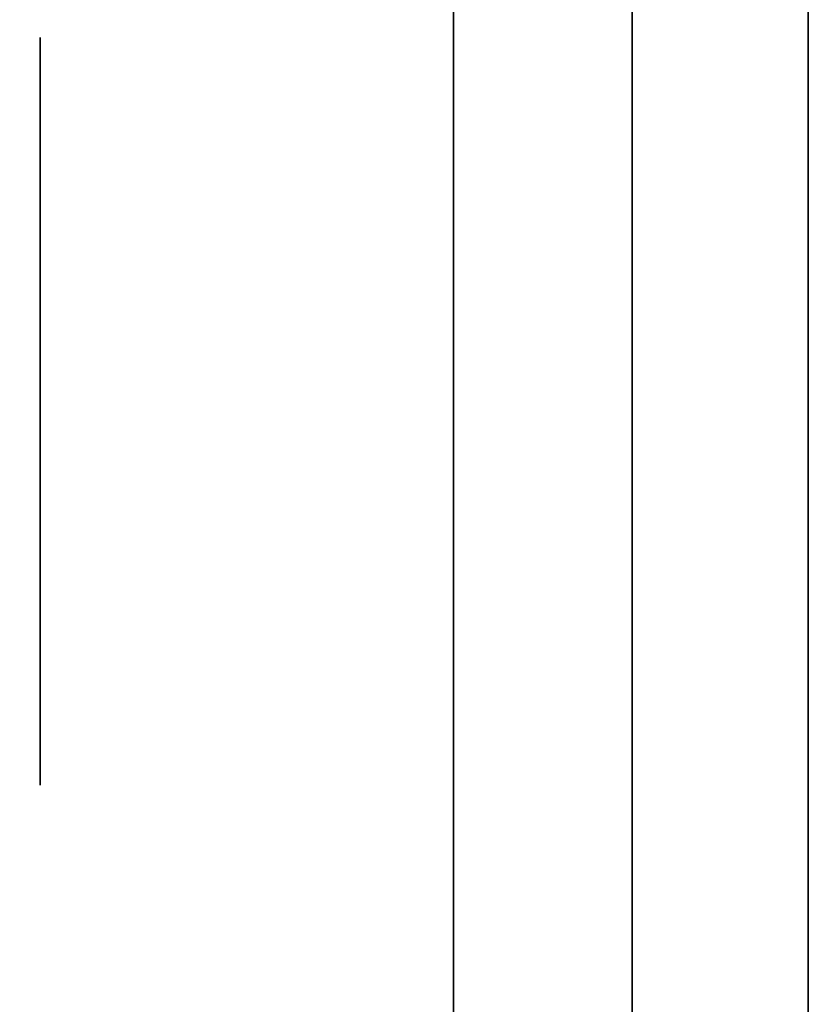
# Model space of a CAD drawing. Extents: x 248.8 to 273, y 2872.5 to 2876.7.
# Tile 147 of 256: x 250.8343 to 250.8625, y 2876.6635 to 2876.6987. Entities that reach past the tile are written whole.
import ezdxf

# ---------------------------------------------------------------- set-up
doc = ezdxf.new("R2010")
doc.units = 0
doc.header["$LTSCALE"] = 150
doc.header["$MEASUREMENT"] = 0
doc.layers.add('3DFACE_BOLT', color=7, linetype='CONTINUOUS')
doc.layers.add('3DFACE_SHAPE', color=7, linetype='CONTINUOUS')

msp = doc.modelspace()

# ---------------------------------------------------------------- linework, layer by layer
at = {"layer": '3DFACE_BOLT', "color": 1}
for points, invisible_edges in [([(250.849787, 2876.698042, -0.135), (250.849787, 2876.691354, -0.146583), (250.834987, 2876.698042, -0.135)], 14), ([(250.834987, 2876.698042, -0.135), (250.849787, 2876.691354, -0.146583), (250.834987, 2876.691354, -0.146583)], 3), ([(250.849787, 2876.691354, -0.123417), (250.849787, 2876.698042, -0.135), (250.834987, 2876.691354, -0.123417)], 14), ([(250.834987, 2876.691354, -0.123417), (250.849787, 2876.698042, -0.135), (250.834987, 2876.698042, -0.135)], 3), ([(250.834987, 2876.698042, -0.135), (250.834987, 2876.691354, -0.146583), (250.834987, 2876.691354, -0.123417)], 2), ([(250.849787, 2876.698042, -0.065), (250.849787, 2876.691354, -0.076583), (250.834987, 2876.698042, -0.065)], 14), ([(250.834987, 2876.698042, -0.065), (250.849787, 2876.691354, -0.076583), (250.834987, 2876.691354, -0.076583)], 3), ([(250.849787, 2876.691354, -0.053417), (250.849787, 2876.698042, -0.065), (250.834987, 2876.691354, -0.053417)], 14), ([(250.834987, 2876.691354, -0.053417), (250.849787, 2876.698042, -0.065), (250.834987, 2876.698042, -0.065)], 3), ([(250.834987, 2876.698042, -0.065), (250.834987, 2876.691354, -0.076583), (250.834987, 2876.691354, -0.053417)], 2), ([(250.849787, 2876.698042, -0.135), (250.849787, 2876.691354, -0.123417), (250.849787, 2876.691354, -0.146583)], 2), ([(250.849787, 2876.698042, -0.065), (250.849787, 2876.691354, -0.053417), (250.849787, 2876.691354, -0.076583)], 2), ([(250.868887, 2876.692666, -0.135), (250.868887, 2876.692275, -0.137472), (250.818887, 2876.692666, -0.135)], 14), ([(250.818887, 2876.692666, -0.135), (250.868887, 2876.692275, -0.137472), (250.818887, 2876.692275, -0.137472)], 3), ([(250.818887, 2876.692275, -0.132528), (250.868887, 2876.692666, -0.135), (250.818887, 2876.692666, -0.135)], 3), ([(250.868887, 2876.692666, -0.065), (250.868887, 2876.692275, -0.067472), (250.818887, 2876.692666, -0.065)], 14), ([(250.818887, 2876.692666, -0.065), (250.868887, 2876.692275, -0.067472), (250.818887, 2876.692275, -0.067472)], 3), ([(250.818887, 2876.692275, -0.062528), (250.868887, 2876.692666, -0.065), (250.818887, 2876.692666, -0.065)], 3), ([(250.868887, 2876.692275, -0.132528), (250.868887, 2876.692666, -0.135), (250.818887, 2876.692275, -0.132528)], 14), ([(250.868887, 2876.692275, -0.062528), (250.868887, 2876.692666, -0.065), (250.818887, 2876.692275, -0.062528)], 14), ([(250.868887, 2876.692275, -0.137472), (250.868887, 2876.691139, -0.139702), (250.818887, 2876.692275, -0.137472)], 14), ([(250.818887, 2876.692275, -0.137472), (250.868887, 2876.691139, -0.139702), (250.818887, 2876.691139, -0.139702)], 3), ([(250.868887, 2876.691139, -0.130298), (250.868887, 2876.692275, -0.132528), (250.818887, 2876.691139, -0.130298)], 14), ([(250.818887, 2876.691139, -0.130298), (250.868887, 2876.692275, -0.132528), (250.818887, 2876.692275, -0.132528)], 3), ([(250.868887, 2876.692275, -0.067472), (250.868887, 2876.691139, -0.069702), (250.818887, 2876.692275, -0.067472)], 14), ([(250.818887, 2876.692275, -0.067472), (250.868887, 2876.691139, -0.069702), (250.818887, 2876.691139, -0.069702)], 3), ([(250.868887, 2876.691139, -0.060298), (250.868887, 2876.692275, -0.062528), (250.818887, 2876.691139, -0.060298)], 14), ([(250.818887, 2876.691139, -0.060298), (250.868887, 2876.692275, -0.062528), (250.818887, 2876.692275, -0.062528)], 3), ([(250.868887, 2876.691139, -0.139702), (250.868887, 2876.689369, -0.141472), (250.818887, 2876.691139, -0.139702)], 14), ([(250.818887, 2876.691139, -0.139702), (250.868887, 2876.689369, -0.141472), (250.818887, 2876.689369, -0.141472)], 3), ([(250.868887, 2876.689369, -0.128528), (250.868887, 2876.691139, -0.130298), (250.818887, 2876.689369, -0.128528)], 14), ([(250.818887, 2876.689369, -0.128528), (250.868887, 2876.691139, -0.130298), (250.818887, 2876.691139, -0.130298)], 3), ([(250.868887, 2876.691139, -0.069702), (250.868887, 2876.689369, -0.071472), (250.818887, 2876.691139, -0.069702)], 14), ([(250.818887, 2876.691139, -0.069702), (250.868887, 2876.689369, -0.071472), (250.818887, 2876.689369, -0.071472)], 3), ([(250.868887, 2876.689369, -0.058528), (250.868887, 2876.691139, -0.060298), (250.818887, 2876.689369, -0.058528)], 14), ([(250.818887, 2876.689369, -0.058528), (250.868887, 2876.691139, -0.060298), (250.818887, 2876.691139, -0.060298)], 3), ([(250.849787, 2876.691354, -0.146583), (250.849787, 2876.677979, -0.146583), (250.834987, 2876.691354, -0.146583)], 14), ([(250.834987, 2876.691354, -0.146583), (250.849787, 2876.677979, -0.146583), (250.834987, 2876.677979, -0.146583)], 3), ([(250.849787, 2876.677979, -0.123417), (250.849787, 2876.691354, -0.123417), (250.834987, 2876.677979, -0.123417)], 14), ([(250.834987, 2876.677979, -0.123417), (250.849787, 2876.691354, -0.123417), (250.834987, 2876.691354, -0.123417)], 3), ([(250.834987, 2876.691354, -0.146583), (250.834987, 2876.677979, -0.146583), (250.834987, 2876.691354, -0.123417)], 14), ([(250.834987, 2876.691354, -0.123417), (250.834987, 2876.677979, -0.146583), (250.834987, 2876.677979, -0.123417)], 3), ([(250.849787, 2876.691354, -0.076583), (250.849787, 2876.677979, -0.076583), (250.834987, 2876.691354, -0.076583)], 14), ([(250.834987, 2876.691354, -0.076583), (250.849787, 2876.677979, -0.076583), (250.834987, 2876.677979, -0.076583)], 3), ([(250.849787, 2876.677979, -0.053417), (250.849787, 2876.691354, -0.053417), (250.834987, 2876.677979, -0.053417)], 14), ([(250.834987, 2876.677979, -0.053417), (250.849787, 2876.691354, -0.053417), (250.834987, 2876.691354, -0.053417)], 3), ([(250.834987, 2876.691354, -0.076583), (250.834987, 2876.677979, -0.076583), (250.834987, 2876.691354, -0.053417)], 14), ([(250.834987, 2876.691354, -0.053417), (250.834987, 2876.677979, -0.076583), (250.834987, 2876.677979, -0.053417)], 3), ([(250.849787, 2876.691354, -0.123417), (250.849787, 2876.677979, -0.123417), (250.849787, 2876.691354, -0.146583)], 14), ([(250.849787, 2876.691354, -0.146583), (250.849787, 2876.677979, -0.123417), (250.849787, 2876.677979, -0.146583)], 3), ([(250.849787, 2876.691354, -0.053417), (250.849787, 2876.677979, -0.053417), (250.849787, 2876.691354, -0.076583)], 14), ([(250.849787, 2876.691354, -0.076583), (250.849787, 2876.677979, -0.053417), (250.849787, 2876.677979, -0.076583)], 3), ([(250.868887, 2876.689369, -0.141472), (250.868887, 2876.687139, -0.142608), (250.818887, 2876.689369, -0.141472)], 14), ([(250.818887, 2876.689369, -0.141472), (250.868887, 2876.687139, -0.142608), (250.818887, 2876.687139, -0.142608)], 3), ([(250.868887, 2876.687139, -0.127392), (250.868887, 2876.689369, -0.128528), (250.818887, 2876.687139, -0.127392)], 14), ([(250.818887, 2876.687139, -0.127392), (250.868887, 2876.689369, -0.128528), (250.818887, 2876.689369, -0.128528)], 3), ([(250.868887, 2876.689369, -0.071472), (250.868887, 2876.687139, -0.072608), (250.818887, 2876.689369, -0.071472)], 14), ([(250.818887, 2876.689369, -0.071472), (250.868887, 2876.687139, -0.072608), (250.818887, 2876.687139, -0.072608)], 3), ([(250.868887, 2876.687139, -0.057392), (250.868887, 2876.689369, -0.058528), (250.818887, 2876.687139, -0.057392)], 14), ([(250.818887, 2876.687139, -0.057392), (250.868887, 2876.689369, -0.058528), (250.818887, 2876.689369, -0.058528)], 3), ([(250.868887, 2876.687139, -0.142608), (250.868887, 2876.684666, -0.143), (250.818887, 2876.687139, -0.142608)], 14), ([(250.818887, 2876.687139, -0.142608), (250.868887, 2876.684666, -0.143), (250.818887, 2876.684666, -0.143)], 3), ([(250.868887, 2876.684666, -0.127), (250.868887, 2876.687139, -0.127392), (250.818887, 2876.684666, -0.127)], 14), ([(250.818887, 2876.684666, -0.127), (250.868887, 2876.687139, -0.127392), (250.818887, 2876.687139, -0.127392)], 3), ([(250.868887, 2876.687139, -0.072608), (250.868887, 2876.684666, -0.073), (250.818887, 2876.687139, -0.072608)], 14), ([(250.818887, 2876.687139, -0.072608), (250.868887, 2876.684666, -0.073), (250.818887, 2876.684666, -0.073)], 3), ([(250.868887, 2876.684666, -0.057), (250.868887, 2876.687139, -0.057392), (250.818887, 2876.684666, -0.057)], 14), ([(250.818887, 2876.684666, -0.057), (250.868887, 2876.687139, -0.057392), (250.818887, 2876.687139, -0.057392)], 3), ([(250.868887, 2876.684666, -0.143), (250.868887, 2876.682194, -0.142608), (250.818887, 2876.684666, -0.143)], 14), ([(250.818887, 2876.684666, -0.143), (250.868887, 2876.682194, -0.142608), (250.818887, 2876.682194, -0.142608)], 3), ([(250.818887, 2876.682194, -0.127392), (250.868887, 2876.684666, -0.127), (250.818887, 2876.684666, -0.127)], 3), ([(250.868887, 2876.684666, -0.073), (250.868887, 2876.682194, -0.072608), (250.818887, 2876.684666, -0.073)], 14), ([(250.818887, 2876.684666, -0.073), (250.868887, 2876.682194, -0.072608), (250.818887, 2876.682194, -0.072608)], 3), ([(250.818887, 2876.682194, -0.057392), (250.868887, 2876.684666, -0.057), (250.818887, 2876.684666, -0.057)], 3), ([(250.868887, 2876.682194, -0.127392), (250.868887, 2876.684666, -0.127), (250.818887, 2876.682194, -0.127392)], 14), ([(250.868887, 2876.682194, -0.057392), (250.868887, 2876.684666, -0.057), (250.818887, 2876.682194, -0.057392)], 14), ([(250.868887, 2876.682194, -0.142608), (250.868887, 2876.679964, -0.141472), (250.818887, 2876.682194, -0.142608)], 14), ([(250.818887, 2876.682194, -0.142608), (250.868887, 2876.679964, -0.141472), (250.818887, 2876.679964, -0.141472)], 3), ([(250.868887, 2876.679964, -0.128528), (250.868887, 2876.682194, -0.127392), (250.818887, 2876.679964, -0.128528)], 14), ([(250.818887, 2876.679964, -0.128528), (250.868887, 2876.682194, -0.127392), (250.818887, 2876.682194, -0.127392)], 3), ([(250.868887, 2876.682194, -0.072608), (250.868887, 2876.679964, -0.071472), (250.818887, 2876.682194, -0.072608)], 14), ([(250.818887, 2876.682194, -0.072608), (250.868887, 2876.679964, -0.071472), (250.818887, 2876.679964, -0.071472)], 3), ([(250.868887, 2876.679964, -0.058528), (250.868887, 2876.682194, -0.057392), (250.818887, 2876.679964, -0.058528)], 14), ([(250.818887, 2876.679964, -0.058528), (250.868887, 2876.682194, -0.057392), (250.818887, 2876.682194, -0.057392)], 3), ([(250.868887, 2876.679964, -0.141472), (250.868887, 2876.678194, -0.139702), (250.818887, 2876.679964, -0.141472)], 14), ([(250.818887, 2876.679964, -0.141472), (250.868887, 2876.678194, -0.139702), (250.818887, 2876.678194, -0.139702)], 3), ([(250.868887, 2876.678194, -0.130298), (250.868887, 2876.679964, -0.128528), (250.818887, 2876.678194, -0.130298)], 14), ([(250.818887, 2876.678194, -0.130298), (250.868887, 2876.679964, -0.128528), (250.818887, 2876.679964, -0.128528)], 3), ([(250.868887, 2876.679964, -0.071472), (250.868887, 2876.678194, -0.069702), (250.818887, 2876.679964, -0.071472)], 14), ([(250.818887, 2876.679964, -0.071472), (250.868887, 2876.678194, -0.069702), (250.818887, 2876.678194, -0.069702)], 3), ([(250.868887, 2876.678194, -0.060298), (250.868887, 2876.679964, -0.058528), (250.818887, 2876.678194, -0.060298)], 14), ([(250.818887, 2876.678194, -0.060298), (250.868887, 2876.679964, -0.058528), (250.818887, 2876.679964, -0.058528)], 3), ([(250.868887, 2876.678194, -0.139702), (250.868887, 2876.677058, -0.137472), (250.818887, 2876.678194, -0.139702)], 14), ([(250.818887, 2876.678194, -0.139702), (250.868887, 2876.677058, -0.137472), (250.818887, 2876.677058, -0.137472)], 3), ([(250.868887, 2876.677058, -0.132528), (250.868887, 2876.678194, -0.130298), (250.818887, 2876.677058, -0.132528)], 14), ([(250.818887, 2876.677058, -0.132528), (250.868887, 2876.678194, -0.130298), (250.818887, 2876.678194, -0.130298)], 3), ([(250.868887, 2876.678194, -0.069702), (250.868887, 2876.677058, -0.067472), (250.818887, 2876.678194, -0.069702)], 14), ([(250.818887, 2876.678194, -0.069702), (250.868887, 2876.677058, -0.067472), (250.818887, 2876.677058, -0.067472)], 3), ([(250.868887, 2876.677058, -0.062528), (250.868887, 2876.678194, -0.060298), (250.818887, 2876.677058, -0.062528)], 14), ([(250.818887, 2876.677058, -0.062528), (250.868887, 2876.678194, -0.060298), (250.818887, 2876.678194, -0.060298)], 3), ([(250.849787, 2876.677979, -0.146583), (250.849787, 2876.671292, -0.135), (250.834987, 2876.677979, -0.146583)], 14), ([(250.834987, 2876.677979, -0.146583), (250.849787, 2876.671292, -0.135), (250.834987, 2876.671292, -0.135)], 3), ([(250.849787, 2876.671292, -0.135), (250.849787, 2876.677979, -0.123417), (250.834987, 2876.671292, -0.135)], 14), ([(250.834987, 2876.671292, -0.135), (250.849787, 2876.677979, -0.123417), (250.834987, 2876.677979, -0.123417)], 3), ([(250.834987, 2876.677979, -0.146583), (250.834987, 2876.671292, -0.135), (250.834987, 2876.677979, -0.123417)], 12), ([(250.849787, 2876.677979, -0.076583), (250.849787, 2876.671292, -0.065), (250.834987, 2876.677979, -0.076583)], 14), ([(250.834987, 2876.677979, -0.076583), (250.849787, 2876.671292, -0.065), (250.834987, 2876.671292, -0.065)], 3), ([(250.849787, 2876.671292, -0.065), (250.849787, 2876.677979, -0.053417), (250.834987, 2876.671292, -0.065)], 14), ([(250.834987, 2876.671292, -0.065), (250.849787, 2876.677979, -0.053417), (250.834987, 2876.677979, -0.053417)], 3), ([(250.834987, 2876.677979, -0.076583), (250.834987, 2876.671292, -0.065), (250.834987, 2876.677979, -0.053417)], 12), ([(250.849787, 2876.677979, -0.123417), (250.849787, 2876.671292, -0.135), (250.849787, 2876.677979, -0.146583)], 12), ([(250.849787, 2876.677979, -0.053417), (250.849787, 2876.671292, -0.065), (250.849787, 2876.677979, -0.076583)], 12), ([(250.868887, 2876.677058, -0.137472), (250.868887, 2876.676666, -0.135), (250.818887, 2876.677058, -0.137472)], 14), ([(250.818887, 2876.677058, -0.137472), (250.868887, 2876.676666, -0.135), (250.818887, 2876.676666, -0.135)], 3), ([(250.868887, 2876.676666, -0.135), (250.868887, 2876.677058, -0.132528), (250.818887, 2876.676666, -0.135)], 14), ([(250.818887, 2876.676666, -0.135), (250.868887, 2876.677058, -0.132528), (250.818887, 2876.677058, -0.132528)], 3), ([(250.868887, 2876.677058, -0.067472), (250.868887, 2876.676666, -0.065), (250.818887, 2876.677058, -0.067472)], 14), ([(250.818887, 2876.677058, -0.067472), (250.868887, 2876.676666, -0.065), (250.818887, 2876.676666, -0.065)], 3), ([(250.868887, 2876.676666, -0.065), (250.868887, 2876.677058, -0.062528), (250.818887, 2876.676666, -0.065)], 14), ([(250.818887, 2876.676666, -0.065), (250.868887, 2876.677058, -0.062528), (250.818887, 2876.677058, -0.062528)], 3)]:
    msp.add_3dface(points, dxfattribs=dict(at, invisible_edges=invisible_edges))
at = {"layer": '3DFACE_SHAPE', "color": 13}
for points, invisible_edges in [([(250.849787, 2876.684666, -0.17), (250.849787, 2876.690677, -0.14101), (250.849787, 2876.726667, -0.17)], 15), ([(250.849787, 2876.690677, -0.14101), (250.849787, 2876.693166, -0.135), (250.849787, 2876.726667, -0.17)], 14), ([(250.849787, 2876.726667, -0.17), (250.849787, 2876.693166, -0.135), (250.849787, 2876.690677, -0.12899)], 13), ([(250.849787, 2876.690677, -0.12899), (250.849787, 2876.693166, -0.065), (250.849787, 2876.726667, -0.17)], 15), ([(250.849787, 2876.693166, -0.065), (250.849787, 2876.726667, -0.03), (250.849787, 2876.726667, -0.17)], 13), ([(250.849787, 2876.693166, -0.065), (250.849787, 2876.690677, -0.05899), (250.849787, 2876.726667, -0.03)], 14), ([(250.849787, 2876.690677, -0.05899), (250.849787, 2876.684666, -0.0565), (250.849787, 2876.726667, -0.03)], 14), ([(250.849787, 2876.726667, -0.03), (250.849787, 2876.684666, -0.0565), (250.849787, 2876.678656, -0.05899)], 13), ([(250.849787, 2876.726667, -0.03), (250.849787, 2876.678656, -0.05899), (250.849787, 2876.631067, -0.03)], 3), ([(250.856187, 2876.624667, -0.17), (250.849787, 2876.684666, -0.17), (250.856187, 2876.726667, -0.17)], 3), ([(250.849787, 2876.684666, -0.17), (250.849787, 2876.726667, -0.17), (250.856187, 2876.726667, -0.17)], 12), ([(250.849787, 2876.726667, -0.03), (250.849787, 2876.631067, -0.03), (250.856187, 2876.726667, -0.03)], 2), ([(250.856187, 2876.726667, -0.03), (250.849787, 2876.631067, -0.03), (250.856187, 2876.624667, -0.03)], 3), ([(250.856187, 2876.693166, -0.135), (250.856187, 2876.690677, -0.14101), (250.856187, 2876.726667, -0.135)], 14), ([(250.856187, 2876.690677, -0.14101), (250.856187, 2876.684666, -0.1435), (250.856187, 2876.726667, -0.135)], 14), ([(250.856187, 2876.726667, -0.135), (250.856187, 2876.684666, -0.1435), (250.856187, 2876.726667, -0.17)], 15), ([(250.856187, 2876.684666, -0.1435), (250.856187, 2876.678656, -0.14101), (250.856187, 2876.726667, -0.17)], 14), ([(250.856187, 2876.726667, -0.17), (250.856187, 2876.678656, -0.14101), (250.856187, 2876.624667, -0.17)], 3), ([(250.856187, 2876.624667, -0.03), (250.856187, 2876.690677, -0.05899), (250.856187, 2876.726667, -0.03)], 3), ([(250.856187, 2876.690677, -0.05899), (250.856187, 2876.726667, -0.065), (250.856187, 2876.726667, -0.03)], 13), ([(250.856187, 2876.690677, -0.05899), (250.856187, 2876.693166, -0.065), (250.856187, 2876.726667, -0.065)], 14), ([(250.856187, 2876.693166, -0.135), (250.856187, 2876.726667, -0.135), (250.856187, 2876.690677, -0.07101)], 15), ([(250.856187, 2876.690677, -0.07101), (250.856187, 2876.726667, -0.135), (250.856187, 2876.693166, -0.065)], 3), ([(250.856187, 2876.726667, -0.135), (250.856187, 2876.726667, -0.065), (250.856187, 2876.693166, -0.065)], 14), ([(250.856187, 2872.521516, -0.1905), (250.856187, 2876.721516, -0.1905), (250.759337, 2872.521516, -0.1905)], 2), ([(250.856187, 2876.721516, -0.1905), (250.759337, 2876.721516, -0.1905), (250.759337, 2872.521516, -0.1905)], 12), ([(250.856187, 2876.721516, -0.0095), (250.856187, 2876.684666, -0.0095), (250.759337, 2876.721516, -0.0095)], 2), ([(250.856187, 2876.684666, -0.0095), (250.856187, 2876.558366, -0.0095), (250.759337, 2876.721516, -0.0095)], 14), ([(250.759337, 2876.721516, -0.0095), (250.856187, 2876.558366, -0.0095), (250.856187, 2874.684666, -0.0095)], 13), ([(250.856187, 2874.684666, -0.0095), (250.856187, 2874.558366, -0.0095), (250.759337, 2876.721516, -0.0095)], 14), ([(250.856187, 2874.558366, -0.0095), (250.856187, 2872.684666, -0.0095), (250.759337, 2876.721516, -0.0095)], 14), ([(250.759337, 2876.721516, -0.0095), (250.856187, 2872.684666, -0.0095), (250.856187, 2872.558366, -0.0095)], 13), ([(250.759337, 2872.521516, -0.0095), (250.759337, 2876.721516, -0.0095), (250.856187, 2872.558366, -0.0095)], 14), ([(250.959337, 2872.521516), (250.959337, 2876.721516), (250.759337, 2872.521516)], 2), ([(250.959337, 2876.721516), (250.759337, 2876.721516), (250.759337, 2872.521516)], 12), ([(250.759337, 2872.521516, -0.2), (250.759337, 2876.721516, -0.2), (250.959337, 2872.521516, -0.2)], 2), ([(250.759337, 2876.721516, -0.2), (250.959337, 2876.721516, -0.2), (250.959337, 2872.521516, -0.2)], 12), ([(250.856187, 2874.558366, -0.1435), (250.856187, 2876.721516, -0.1905), (250.856187, 2872.684666, -0.1435)], 15), ([(250.856187, 2872.684666, -0.1435), (250.856187, 2876.721516, -0.1905), (250.856187, 2872.521516, -0.1905)], 13), ([(250.856187, 2874.684666, -0.1435), (250.856187, 2876.721516, -0.1905), (250.856187, 2874.558366, -0.1435)], 15), ([(250.856187, 2874.684666, -0.1435), (250.856187, 2876.558366, -0.1435), (250.856187, 2876.721516, -0.1905)], 15), ([(250.856187, 2876.558366, -0.1435), (250.856187, 2876.564377, -0.14101), (250.856187, 2876.721516, -0.1905)], 14), ([(250.856187, 2876.684666, -0.1435), (250.856187, 2876.721516, -0.1905), (250.856187, 2876.564377, -0.14101)], 15), ([(250.856187, 2876.684666, -0.1435), (250.856187, 2876.690677, -0.14101), (250.856187, 2876.721516, -0.1905)], 14), ([(250.856187, 2876.690677, -0.14101), (250.856187, 2876.693166, -0.135), (250.856187, 2876.721516, -0.1905)], 14), ([(250.856187, 2876.721516, -0.1905), (250.856187, 2876.693166, -0.135), (250.856187, 2876.690677, -0.12899)], 13), ([(250.856187, 2876.690677, -0.12899), (250.856187, 2876.693166, -0.065), (250.856187, 2876.721516, -0.1905)], 15), ([(250.856187, 2876.693166, -0.065), (250.856187, 2876.721516, -0.0095), (250.856187, 2876.721516, -0.1905)], 13), ([(250.856187, 2876.693166, -0.065), (250.856187, 2876.690677, -0.05899), (250.856187, 2876.721516, -0.0095)], 14), ([(250.856187, 2876.721516, -0.0095), (250.856187, 2876.690677, -0.05899), (250.856187, 2876.684666, -0.0095)], 3), ([(250.862487, 2874.558366, -0.0565), (250.862487, 2876.721516, -0.0095), (250.862487, 2872.684666, -0.0565)], 15), ([(250.862487, 2872.684666, -0.0565), (250.862487, 2876.721516, -0.0095), (250.862487, 2872.521516, -0.0095)], 13), ([(250.862487, 2874.684666, -0.0565), (250.862487, 2876.721516, -0.0095), (250.862487, 2874.558366, -0.0565)], 15), ([(250.862487, 2876.558366, -0.0565), (250.862487, 2876.721516, -0.0095), (250.862487, 2874.684666, -0.0565)], 15), ([(250.862487, 2876.564377, -0.05899), (250.862487, 2876.721516, -0.0095), (250.862487, 2876.558366, -0.0565)], 3), ([(250.862487, 2876.684666, -0.0565), (250.862487, 2876.721516, -0.0095), (250.862487, 2876.564377, -0.05899)], 15), ([(250.862487, 2876.684666, -0.0565), (250.862487, 2876.690677, -0.05899), (250.862487, 2876.721516, -0.0095)], 14), ([(250.862487, 2876.690677, -0.05899), (250.862487, 2876.693166, -0.065), (250.862487, 2876.721516, -0.0095)], 14), ([(250.862487, 2876.693166, -0.135), (250.862487, 2876.721516, -0.1905), (250.862487, 2876.690677, -0.07101)], 15), ([(250.862487, 2876.690677, -0.07101), (250.862487, 2876.721516, -0.1905), (250.862487, 2876.693166, -0.065)], 3), ([(250.862487, 2876.721516, -0.1905), (250.862487, 2876.721516, -0.0095), (250.862487, 2876.693166, -0.065)], 14), ([(250.862487, 2876.693166, -0.135), (250.862487, 2876.690677, -0.14101), (250.862487, 2876.721516, -0.1905)], 14), ([(250.862487, 2876.690677, -0.14101), (250.862487, 2876.684666, -0.1435), (250.862487, 2876.721516, -0.1905)], 14), ([(250.862487, 2876.721516, -0.1905), (250.862487, 2876.684666, -0.1435), (250.862487, 2876.678656, -0.14101)], 13), ([(250.862487, 2872.521516, -0.1905), (250.862487, 2876.721516, -0.1905), (250.862487, 2876.558366, -0.1435)], 14), ([(250.862487, 2876.721516, -0.1905), (250.862487, 2876.678656, -0.14101), (250.862487, 2876.558366, -0.1435)], 15), ([(250.862487, 2872.521516, -0.0095), (250.862487, 2876.721516, -0.0095), (250.959337, 2872.521516, -0.0095)], 2), ([(250.862487, 2876.721516, -0.0095), (250.959337, 2876.721516, -0.0095), (250.959337, 2872.521516, -0.0095)], 12), ([(250.959337, 2872.521516, -0.1905), (250.959337, 2876.721516, -0.1905), (250.862487, 2872.521516, -0.1905)], 2), ([(250.959337, 2876.721516, -0.1905), (250.862487, 2876.721516, -0.1905), (250.862487, 2872.521516, -0.1905)], 12), ([(250.856187, 2876.531016, -2.5), (250.856187, 2876.712016, -2.5), (250.862487, 2876.531016, -2.5)], 14), ([(250.856187, 2876.712016, -2.5), (250.862487, 2876.712016, -2.5), (250.862487, 2876.531016, -2.5)], 13), ([(250.856187, 2876.712016, -0.2), (250.856187, 2876.531016, -0.2), (250.862487, 2876.712016, -0.2)], 14), ([(250.856187, 2876.531016, -0.2), (250.862487, 2876.531016, -0.2), (250.862487, 2876.712016, -0.2)], 13), ([(250.856187, 2876.531016, -2.5), (250.856187, 2876.531016, -0.2), (250.856187, 2876.712016, -2.5)], 2), ([(250.856187, 2876.531016, -0.2), (250.856187, 2876.712016, -0.2), (250.856187, 2876.712016, -2.5)], 12), ([(250.862487, 2876.712016, -2.5), (250.862487, 2876.712016, -0.2), (250.862487, 2876.531016, -2.5)], 2), ([(250.862487, 2876.712016, -0.2), (250.862487, 2876.531016, -0.2), (250.862487, 2876.531016, -2.5)], 12), ([(250.849787, 2876.690677, -0.07101), (250.849787, 2876.693166, -0.065), (250.849787, 2876.690677, -0.12899)], 14), ([(250.849787, 2876.690677, -0.07101), (250.856187, 2876.690677, -0.07101), (250.849787, 2876.693166, -0.065)], 3), ([(250.856187, 2876.690677, -0.07101), (250.856187, 2876.693166, -0.065), (250.849787, 2876.693166, -0.065)], 14), ([(250.849787, 2876.693166, -0.065), (250.856187, 2876.693166, -0.065), (250.849787, 2876.690677, -0.05899)], 3), ([(250.856187, 2876.693166, -0.065), (250.856187, 2876.690677, -0.05899), (250.849787, 2876.690677, -0.05899)], 14), ([(250.849787, 2876.690677, -0.14101), (250.856187, 2876.690677, -0.14101), (250.849787, 2876.693166, -0.135)], 3), ([(250.856187, 2876.690677, -0.14101), (250.856187, 2876.693166, -0.135), (250.849787, 2876.693166, -0.135)], 14), ([(250.849787, 2876.693166, -0.135), (250.856187, 2876.693166, -0.135), (250.849787, 2876.690677, -0.12899)], 3), ([(250.856187, 2876.693166, -0.135), (250.856187, 2876.690677, -0.12899), (250.849787, 2876.690677, -0.12899)], 14), ([(250.856187, 2876.690677, -0.12899), (250.856187, 2876.693166, -0.135), (250.856187, 2876.690677, -0.07101)], 14), ([(250.862487, 2876.690677, -0.05899), (250.856187, 2876.690677, -0.05899), (250.862487, 2876.693166, -0.065)], 3), ([(250.856187, 2876.690677, -0.05899), (250.856187, 2876.693166, -0.065), (250.862487, 2876.693166, -0.065)], 14), ([(250.862487, 2876.693166, -0.065), (250.856187, 2876.693166, -0.065), (250.862487, 2876.690677, -0.07101)], 3), ([(250.856187, 2876.693166, -0.065), (250.856187, 2876.690677, -0.07101), (250.862487, 2876.690677, -0.07101)], 14), ([(250.862487, 2876.690677, -0.12899), (250.856187, 2876.690677, -0.12899), (250.862487, 2876.693166, -0.135)], 3), ([(250.856187, 2876.690677, -0.12899), (250.856187, 2876.693166, -0.135), (250.862487, 2876.693166, -0.135)], 14), ([(250.862487, 2876.693166, -0.135), (250.856187, 2876.693166, -0.135), (250.862487, 2876.690677, -0.14101)], 3), ([(250.856187, 2876.693166, -0.135), (250.856187, 2876.690677, -0.14101), (250.862487, 2876.690677, -0.14101)], 14), ([(250.856187, 2876.690677, -0.07101), (250.856187, 2876.693166, -0.065), (250.856187, 2876.690677, -0.12899)], 14), ([(250.862487, 2876.690677, -0.12899), (250.862487, 2876.693166, -0.135), (250.862487, 2876.690677, -0.07101)], 14), ([(250.849787, 2876.684666, -0.1435), (250.849787, 2876.690677, -0.14101), (250.849787, 2876.684666, -0.17)], 14), ([(250.849787, 2876.690677, -0.12899), (250.849787, 2876.684666, -0.1265), (250.849787, 2876.690677, -0.07101)], 14), ([(250.849787, 2876.684666, -0.1265), (250.849787, 2876.684666, -0.0735), (250.849787, 2876.690677, -0.07101)], 13), ([(250.849787, 2876.690677, -0.05899), (250.856187, 2876.690677, -0.05899), (250.849787, 2876.684666, -0.0565)], 3), ([(250.856187, 2876.690677, -0.05899), (250.856187, 2876.684666, -0.0565), (250.849787, 2876.684666, -0.0565)], 14), ([(250.849787, 2876.684666, -0.0735), (250.856187, 2876.684666, -0.0735), (250.849787, 2876.690677, -0.07101)], 3), ([(250.856187, 2876.684666, -0.0735), (250.856187, 2876.690677, -0.07101), (250.849787, 2876.690677, -0.07101)], 14), ([(250.849787, 2876.690677, -0.12899), (250.856187, 2876.690677, -0.12899), (250.849787, 2876.684666, -0.1265)], 3), ([(250.856187, 2876.690677, -0.12899), (250.856187, 2876.684666, -0.1265), (250.849787, 2876.684666, -0.1265)], 14), ([(250.849787, 2876.684666, -0.1435), (250.856187, 2876.684666, -0.1435), (250.849787, 2876.690677, -0.14101)], 3), ([(250.856187, 2876.684666, -0.1435), (250.856187, 2876.690677, -0.14101), (250.849787, 2876.690677, -0.14101)], 14), ([(250.862487, 2876.684666, -0.0565), (250.856187, 2876.684666, -0.0565), (250.862487, 2876.690677, -0.05899)], 3), ([(250.856187, 2876.684666, -0.0565), (250.856187, 2876.690677, -0.05899), (250.862487, 2876.690677, -0.05899)], 14), ([(250.862487, 2876.690677, -0.07101), (250.856187, 2876.690677, -0.07101), (250.862487, 2876.684666, -0.0735)], 3), ([(250.856187, 2876.690677, -0.07101), (250.856187, 2876.684666, -0.0735), (250.862487, 2876.684666, -0.0735)], 14), ([(250.862487, 2876.684666, -0.1265), (250.856187, 2876.684666, -0.1265), (250.862487, 2876.690677, -0.12899)], 3), ([(250.856187, 2876.684666, -0.1265), (250.856187, 2876.690677, -0.12899), (250.862487, 2876.690677, -0.12899)], 14), ([(250.862487, 2876.690677, -0.14101), (250.856187, 2876.690677, -0.14101), (250.862487, 2876.684666, -0.1435)], 3), ([(250.856187, 2876.690677, -0.14101), (250.856187, 2876.684666, -0.1435), (250.862487, 2876.684666, -0.1435)], 14), ([(250.856187, 2876.690677, -0.05899), (250.856187, 2876.684666, -0.0565), (250.856187, 2876.684666, -0.0095)], 14), ([(250.856187, 2876.690677, -0.12899), (250.856187, 2876.684666, -0.1265), (250.856187, 2876.690677, -0.07101)], 14), ([(250.856187, 2876.690677, -0.07101), (250.856187, 2876.684666, -0.1265), (250.856187, 2876.684666, -0.0735)], 3), ([(250.856187, 2876.684666, -0.0565), (250.856187, 2876.690677, -0.05899), (250.856187, 2876.624667, -0.03)], 14), ([(250.856187, 2876.690677, -0.07101), (250.856187, 2876.684666, -0.0735), (250.856187, 2876.690677, -0.12899)], 14), ([(250.856187, 2876.684666, -0.0735), (250.856187, 2876.684666, -0.1265), (250.856187, 2876.690677, -0.12899)], 13), ([(250.862487, 2876.690677, -0.07101), (250.862487, 2876.684666, -0.0735), (250.862487, 2876.690677, -0.12899)], 14), ([(250.862487, 2876.684666, -0.0735), (250.862487, 2876.684666, -0.1265), (250.862487, 2876.690677, -0.12899)], 13), ([(250.849787, 2876.684666, -0.1265), (250.849787, 2876.678656, -0.12899), (250.849787, 2876.684666, -0.0735)], 14), ([(250.849787, 2876.684666, -0.0735), (250.849787, 2876.678656, -0.12899), (250.849787, 2876.678656, -0.07101)], 15), ([(250.849787, 2876.678656, -0.14101), (250.849787, 2876.684666, -0.17), (250.849787, 2876.631067, -0.17)], 13), ([(250.849787, 2876.678656, -0.14101), (250.849787, 2876.684666, -0.1435), (250.849787, 2876.684666, -0.17)], 14), ([(250.849787, 2876.684666, -0.0565), (250.856187, 2876.684666, -0.0565), (250.849787, 2876.678656, -0.05899)], 3), ([(250.856187, 2876.684666, -0.0565), (250.856187, 2876.678656, -0.05899), (250.849787, 2876.678656, -0.05899)], 14), ([(250.849787, 2876.678656, -0.07101), (250.856187, 2876.678656, -0.07101), (250.849787, 2876.684666, -0.0735)], 3), ([(250.856187, 2876.678656, -0.07101), (250.856187, 2876.684666, -0.0735), (250.849787, 2876.684666, -0.0735)], 14), ([(250.849787, 2876.684666, -0.1265), (250.856187, 2876.684666, -0.1265), (250.849787, 2876.678656, -0.12899)], 3), ([(250.856187, 2876.684666, -0.1265), (250.856187, 2876.678656, -0.12899), (250.849787, 2876.678656, -0.12899)], 14), ([(250.849787, 2876.678656, -0.14101), (250.856187, 2876.678656, -0.14101), (250.849787, 2876.684666, -0.1435)], 3), ([(250.856187, 2876.678656, -0.14101), (250.856187, 2876.684666, -0.1435), (250.849787, 2876.684666, -0.1435)], 14), ([(250.849787, 2876.631067, -0.17), (250.849787, 2876.684666, -0.17), (250.856187, 2876.624667, -0.17)], 14), ([(250.856187, 2876.684666, -0.0735), (250.856187, 2876.678656, -0.07101), (250.856187, 2876.684666, -0.1265)], 14), ([(250.856187, 2876.678656, -0.07101), (250.856187, 2876.676166, -0.065), (250.856187, 2876.684666, -0.1265)], 14), ([(250.856187, 2876.684666, -0.1265), (250.856187, 2876.676166, -0.065), (250.856187, 2876.678656, -0.12899)], 3), ([(250.856187, 2876.684666, -0.0565), (250.856187, 2876.624667, -0.065), (250.856187, 2876.678656, -0.05899)], 3), ([(250.856187, 2876.624667, -0.065), (250.856187, 2876.684666, -0.0565), (250.856187, 2876.624667, -0.03)], 3), ([(250.862487, 2876.678656, -0.05899), (250.856187, 2876.678656, -0.05899), (250.862487, 2876.684666, -0.0565)], 3), ([(250.856187, 2876.678656, -0.05899), (250.856187, 2876.684666, -0.0565), (250.862487, 2876.684666, -0.0565)], 14), ([(250.862487, 2876.684666, -0.0735), (250.856187, 2876.684666, -0.0735), (250.862487, 2876.678656, -0.07101)], 3), ([(250.856187, 2876.684666, -0.0735), (250.856187, 2876.678656, -0.07101), (250.862487, 2876.678656, -0.07101)], 14), ([(250.862487, 2876.678656, -0.12899), (250.856187, 2876.678656, -0.12899), (250.862487, 2876.684666, -0.1265)], 3), ([(250.856187, 2876.678656, -0.12899), (250.856187, 2876.684666, -0.1265), (250.862487, 2876.684666, -0.1265)], 14), ([(250.862487, 2876.684666, -0.1435), (250.856187, 2876.684666, -0.1435), (250.862487, 2876.678656, -0.14101)], 3), ([(250.856187, 2876.684666, -0.1435), (250.856187, 2876.678656, -0.14101), (250.862487, 2876.678656, -0.14101)], 14), ([(250.856187, 2876.678656, -0.14101), (250.856187, 2876.684666, -0.1435), (250.856187, 2876.566866, -0.135)], 14), ([(250.856187, 2876.566866, -0.135), (250.856187, 2876.684666, -0.1435), (250.856187, 2876.564377, -0.14101)], 3), ([(250.856187, 2876.684666, -0.1265), (250.856187, 2876.678656, -0.12899), (250.856187, 2876.684666, -0.0735)], 14), ([(250.856187, 2876.684666, -0.0735), (250.856187, 2876.678656, -0.12899), (250.856187, 2876.678656, -0.07101)], 3), ([(250.856187, 2876.678656, -0.05899), (250.856187, 2876.558366, -0.0095), (250.856187, 2876.684666, -0.0565)], 3), ([(250.856187, 2876.558366, -0.0095), (250.856187, 2876.684666, -0.0095), (250.856187, 2876.684666, -0.0565)], 14), ([(250.862487, 2876.678656, -0.05899), (250.862487, 2876.684666, -0.0565), (250.862487, 2876.566866, -0.065)], 14), ([(250.862487, 2876.566866, -0.065), (250.862487, 2876.684666, -0.0565), (250.862487, 2876.564377, -0.05899)], 15), ([(250.862487, 2876.678656, -0.12899), (250.862487, 2876.684666, -0.1265), (250.862487, 2876.678656, -0.07101)], 14), ([(250.862487, 2876.684666, -0.1265), (250.862487, 2876.684666, -0.0735), (250.862487, 2876.678656, -0.07101)], 13), ([(250.849787, 2876.678656, -0.05899), (250.849787, 2876.676166, -0.065), (250.849787, 2876.631067, -0.03)], 14), ([(250.849787, 2876.631067, -0.03), (250.849787, 2876.676166, -0.065), (250.849787, 2876.678656, -0.07101)], 13), ([(250.849787, 2876.678656, -0.12899), (250.849787, 2876.676166, -0.135), (250.849787, 2876.678656, -0.07101)], 14), ([(250.849787, 2876.678656, -0.07101), (250.849787, 2876.676166, -0.135), (250.849787, 2876.631067, -0.03)], 15), ([(250.849787, 2876.676166, -0.135), (250.849787, 2876.678656, -0.14101), (250.849787, 2876.631067, -0.03)], 14), ([(250.849787, 2876.631067, -0.03), (250.849787, 2876.678656, -0.14101), (250.849787, 2876.631067, -0.17)], 3), ([(250.849787, 2876.678656, -0.05899), (250.856187, 2876.678656, -0.05899), (250.849787, 2876.676166, -0.065)], 3), ([(250.856187, 2876.678656, -0.05899), (250.856187, 2876.676166, -0.065), (250.849787, 2876.676166, -0.065)], 14), ([(250.849787, 2876.676166, -0.065), (250.856187, 2876.676166, -0.065), (250.849787, 2876.678656, -0.07101)], 3), ([(250.856187, 2876.676166, -0.065), (250.856187, 2876.678656, -0.07101), (250.849787, 2876.678656, -0.07101)], 14), ([(250.849787, 2876.678656, -0.12899), (250.856187, 2876.678656, -0.12899), (250.849787, 2876.676166, -0.135)], 3), ([(250.856187, 2876.678656, -0.12899), (250.856187, 2876.676166, -0.135), (250.849787, 2876.676166, -0.135)], 14), ([(250.849787, 2876.676166, -0.135), (250.856187, 2876.676166, -0.135), (250.849787, 2876.678656, -0.14101)], 3), ([(250.856187, 2876.676166, -0.135), (250.856187, 2876.678656, -0.14101), (250.849787, 2876.678656, -0.14101)], 14), ([(250.862487, 2876.678656, -0.07101), (250.856187, 2876.678656, -0.07101), (250.862487, 2876.676166, -0.065)], 3), ([(250.856187, 2876.678656, -0.07101), (250.856187, 2876.676166, -0.065), (250.862487, 2876.676166, -0.065)], 14), ([(250.862487, 2876.676166, -0.065), (250.856187, 2876.676166, -0.065), (250.862487, 2876.678656, -0.05899)], 3), ([(250.856187, 2876.676166, -0.065), (250.856187, 2876.678656, -0.05899), (250.862487, 2876.678656, -0.05899)], 14), ([(250.862487, 2876.678656, -0.14101), (250.856187, 2876.678656, -0.14101), (250.862487, 2876.676166, -0.135)], 3), ([(250.856187, 2876.678656, -0.14101), (250.856187, 2876.676166, -0.135), (250.862487, 2876.676166, -0.135)], 14), ([(250.862487, 2876.676166, -0.135), (250.856187, 2876.676166, -0.135), (250.862487, 2876.678656, -0.12899)], 3), ([(250.856187, 2876.676166, -0.135), (250.856187, 2876.678656, -0.12899), (250.862487, 2876.678656, -0.12899)], 14), ([(250.856187, 2876.676166, -0.135), (250.856187, 2876.678656, -0.14101), (250.856187, 2876.566866, -0.135)], 14), ([(250.856187, 2876.678656, -0.12899), (250.856187, 2876.676166, -0.135), (250.856187, 2876.678656, -0.07101)], 14), ([(250.856187, 2876.678656, -0.07101), (250.856187, 2876.676166, -0.135), (250.856187, 2876.566866, -0.135)], 15), ([(250.856187, 2876.678656, -0.07101), (250.856187, 2876.566866, -0.135), (250.856187, 2876.676166, -0.065)], 3), ([(250.856187, 2876.564377, -0.05899), (250.856187, 2876.558366, -0.0565), (250.856187, 2876.678656, -0.05899)], 14), ([(250.856187, 2876.558366, -0.0565), (250.856187, 2876.558366, -0.0095), (250.856187, 2876.678656, -0.05899)], 15), ([(250.856187, 2876.678656, -0.05899), (250.856187, 2876.676166, -0.065), (250.856187, 2876.564377, -0.05899)], 14), ([(250.856187, 2876.678656, -0.14101), (250.856187, 2876.624667, -0.135), (250.856187, 2876.624667, -0.17)], 13), ([(250.856187, 2876.678656, -0.14101), (250.856187, 2876.676166, -0.135), (250.856187, 2876.624667, -0.135)], 14), ([(250.856187, 2876.676166, -0.135), (250.856187, 2876.678656, -0.12899), (250.856187, 2876.624667, -0.135)], 14), ([(250.856187, 2876.676166, -0.065), (250.856187, 2876.624667, -0.135), (250.856187, 2876.678656, -0.12899)], 15), ([(250.856187, 2876.678656, -0.05899), (250.856187, 2876.624667, -0.065), (250.856187, 2876.676166, -0.065)], 3), ([(250.862487, 2876.676166, -0.065), (250.862487, 2876.678656, -0.05899), (250.862487, 2876.566866, -0.065)], 14), ([(250.862487, 2876.678656, -0.07101), (250.862487, 2876.676166, -0.065), (250.862487, 2876.678656, -0.12899)], 14), ([(250.862487, 2876.676166, -0.065), (250.862487, 2876.566866, -0.065), (250.862487, 2876.678656, -0.12899)], 15), ([(250.862487, 2876.678656, -0.12899), (250.862487, 2876.566866, -0.065), (250.862487, 2876.676166, -0.135)], 3), ([(250.862487, 2876.558366, -0.1435), (250.862487, 2876.678656, -0.14101), (250.862487, 2876.564377, -0.14101)], 3), ([(250.862487, 2876.678656, -0.14101), (250.862487, 2876.676166, -0.135), (250.862487, 2876.564377, -0.14101)], 14), ([(250.856187, 2876.624667, -0.065), (250.856187, 2876.624667, -0.135), (250.856187, 2876.676166, -0.065)], 14), ([(250.856187, 2876.566866, -0.135), (250.856187, 2876.564377, -0.12899), (250.856187, 2876.676166, -0.065)], 14), ([(250.856187, 2876.676166, -0.065), (250.856187, 2876.564377, -0.12899), (250.856187, 2876.566866, -0.065)], 15), ([(250.856187, 2876.676166, -0.065), (250.856187, 2876.566866, -0.065), (250.856187, 2876.564377, -0.05899)], 13), ([(250.862487, 2876.566866, -0.065), (250.862487, 2876.564377, -0.07101), (250.862487, 2876.676166, -0.135)], 14), ([(250.862487, 2876.676166, -0.135), (250.862487, 2876.564377, -0.07101), (250.862487, 2876.566866, -0.135)], 15), ([(250.862487, 2876.676166, -0.135), (250.862487, 2876.566866, -0.135), (250.862487, 2876.564377, -0.14101)], 13)]:
    msp.add_3dface(points, dxfattribs=dict(at, invisible_edges=invisible_edges))

doc.saveas('drawing.dxf')
